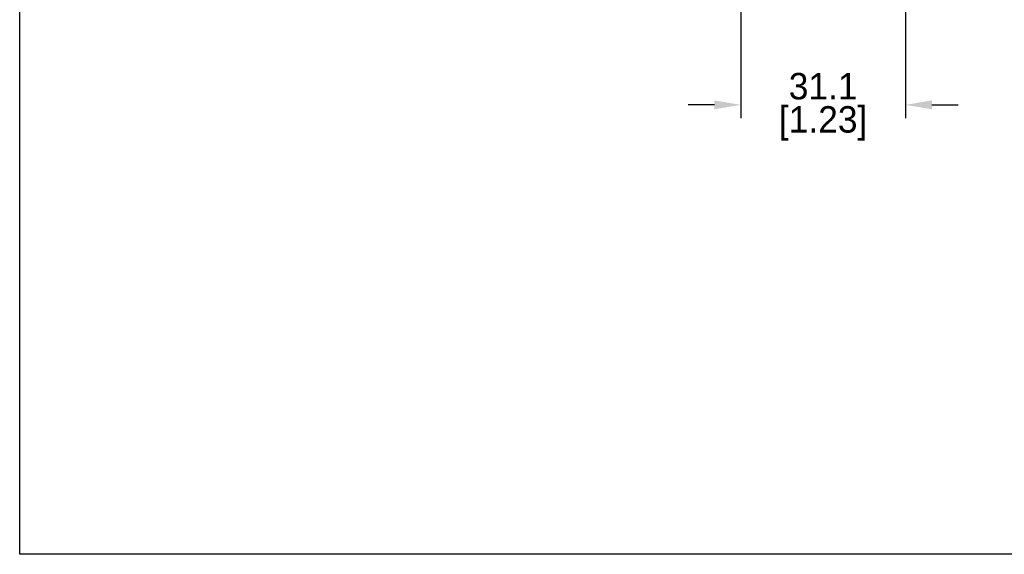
# Model space of a CAD drawing. Header units: inches. Extents: x 0 to 559, y 0 to 432.
# Tile 1 of 15: x 0 to 186, y 0 to 101. Entities that reach past the tile are written whole.
import ezdxf

# ---------------------------------------------------------------- set-up
doc = ezdxf.new("R2010")
doc.units = ezdxf.units.IN
doc.header["$LTSCALE"] = 10
doc.header["$MEASUREMENT"] = 0
doc.layers.add('DIMENSIONS', color=140, linetype='Continuous')
doc.dimstyles.get("Standard").update_dxf_attribs({"dimtxt": 5, "dimasz": 5, "dimexe": 2.5, "dimexo": 3.5, "dimgap": 1, "dimtad": 0, "dimtih": 1, "dimtoh": 1, "dimdec": 1, "dimzin": 0, "dimdsep": 46, "dimtxsty": 'Standard', "dimcen": 0, "dimadec": 0, "dimazin": 0, "dimtfac": 1, "dimtdec": 1, "dimtofl": 0, "dimtmove": 0, "dimatfit": 3, "dimfxl": 0, "dimtolj": 1, "dimtzin": 0, "dimarcsym": 0})

# ---------------------------------------------------------------- blocks, each defined once
blk = doc.blocks.new('*D80')
at = {"layer": 'DEFPOINTS', "color": 0}
for p in [(167.6, 117.68), (136.47, 110.98), (136.47, 85)]:
    blk.add_point(p, dxfattribs=at)
at = {"layer": 'DIMENSIONS', "color": 0, "lineweight": -2}
for p, q in [((167.6, 114.18), (167.6, 82.5)), ((136.47, 107.48), (136.47, 82.5)), ((131.47, 85), (126.47, 85)), ((172.6, 85), (177.6, 85))]:
    blk.add_line(p, q, dxfattribs=at)
at = {"layer": 'DIMENSIONS', "color": 0}
for points in [[(131.47, 85.84), (131.47, 84.17), (136.47, 85)], [(172.6, 85.84), (172.6, 84.17), (167.6, 85)]]:
    blk.add_solid(points, dxfattribs=at)
at = {"layer": 'DIMENSIONS', "color": 0, "char_height": 5, "attachment_point": 5}
for s, insert in [('\\A1;31.1', (152.03, 88.5)), ('\\A1;[1.23]', (152.03, 81.5))]:
    blk.add_mtext(s, dxfattribs=dict(at, insert=insert))

msp = doc.modelspace()

# ---------------------------------------------------------------- linework, layer by layer
at = {"layer": 'DEFPOINTS'}
msp.add_lwpolyline([(558.8, 0), (0, 0), (0, 431.8), (558.8, 431.8)], close=True, dxfattribs=at)

# ---------------------------------------------------------------- dimensions: what is measured, and where the dimension line sits
at = {"layer": 'DIMENSIONS'}
dim = msp.add_linear_dim(base=(136.47, 85), p1=(167.6, 117.68), p2=(136.47, 110.98), dimstyle='Standard', override={"dimpost": '\\X'}, dxfattribs=at)
dim.commit()
dim.dimension.update_dxf_attribs({"geometry": '*D80', "text_midpoint": (152.03, 85)})

doc.saveas('drawing.dxf')
